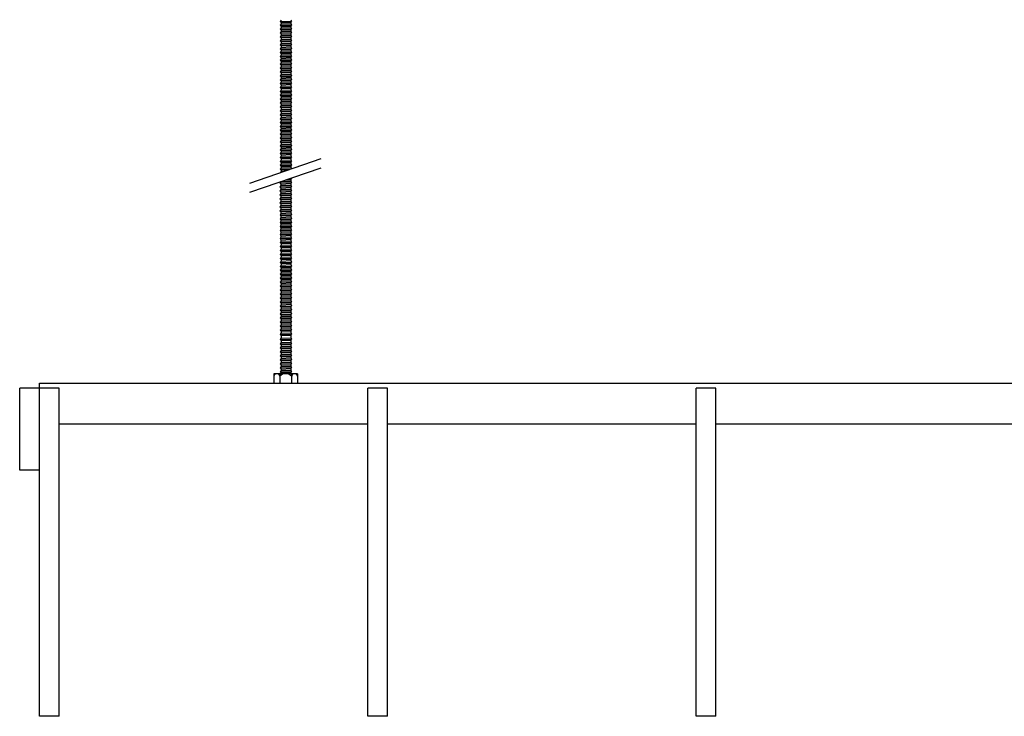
# Model space of a CAD drawing. Header units: millimetres. Extents: x 2538 to 24562, y 4449 to 23795.
# Tile 243 of 256: x 18609 to 19209, y 17615 to 18040. Entities that reach past the tile are written whole.
import ezdxf

# ---------------------------------------------------------------- set-up
doc = ezdxf.new("R2010")
doc.units = ezdxf.units.MM
doc.layers.add('_HD_tornillo', color=30, linetype='Continuous')
doc.layers.add('Make2D$Visible$Curves', color=7, linetype='Continuous', true_color=0x000000)

msp = doc.modelspace()

# ---------------------------------------------------------------- linework, layer by layer
at = {"layer": '_HD_tornillo'}
for p, q in [((18768.08, 18039.74), (18767.48, 18038.92)), ((18767.48, 18038.92), (18774.57, 18039.09)), ((18767.48, 18038.92), (18768.08, 18038.24)), ((18768.08, 18037.36), (18767.48, 18036.54)), ((18767.48, 18036.54), (18774.57, 18036.71)), ((18767.48, 18036.54), (18768.08, 18035.86)), ((18768.08, 18035.08), (18767.48, 18034.26)), ((18768.08, 18038.24), (18774.07, 18038.48)), ((18768.08, 18038.24), (18768.08, 18037.36)), ((18768.08, 18037.36), (18774.07, 18037.59)), ((18768.08, 18035.86), (18774.07, 18036.09)), ((18768.08, 18035.86), (18768.08, 18035.08)), ((18768.08, 18035.08), (18774.07, 18035.31)), ((18774.07, 18038.48), (18774.57, 18039.09)), ((18774.07, 18038.48), (18774.07, 18037.59)), ((18774.07, 18036.09), (18774.57, 18036.71)), ((18774.07, 18036.09), (18774.07, 18035.31)), ((18774.08, 18039.98), (18774.57, 18039.09)), ((18774.08, 18037.6), (18774.57, 18036.71)), ((18774.08, 18035.31), (18774.57, 18034.43)), ((18767.48, 18034.26), (18774.57, 18034.43)), ((18767.48, 18034.26), (18768.08, 18033.58)), ((18768.08, 18032.72), (18767.48, 18031.9)), ((18767.48, 18031.9), (18774.57, 18032.07)), ((18767.48, 18031.9), (18768.08, 18031.22)), ((18768.08, 18030.35), (18767.48, 18029.53)), ((18767.48, 18029.53), (18774.57, 18029.7)), ((18767.48, 18029.53), (18768.08, 18028.85)), ((18768.08, 18033.58), (18774.07, 18033.81)), ((18768.08, 18033.58), (18768.08, 18032.72)), ((18768.08, 18032.72), (18774.07, 18032.95)), ((18768.08, 18031.22), (18774.07, 18031.45)), ((18768.08, 18031.22), (18768.08, 18030.35)), ((18768.08, 18030.35), (18774.07, 18030.58)), ((18768.08, 18028.85), (18774.07, 18029.09)), ((18768.08, 18028.85), (18768.08, 18027.94)), ((18774.07, 18033.81), (18774.57, 18034.43)), ((18774.07, 18033.81), (18774.07, 18032.95)), ((18774.07, 18031.45), (18774.57, 18032.07)), ((18774.07, 18031.45), (18774.07, 18030.58)), ((18774.07, 18029.09), (18774.57, 18029.7)), ((18774.07, 18029.09), (18774.07, 18028.17)), ((18774.08, 18032.95), (18774.57, 18032.07)), ((18774.08, 18030.59), (18774.57, 18029.7)), ((18768.08, 18027.94), (18767.48, 18027.12)), ((18767.48, 18027.12), (18774.57, 18027.29)), ((18767.48, 18027.12), (18768.08, 18026.44)), ((18768.08, 18025.53), (18767.48, 18024.71)), ((18767.48, 18024.71), (18774.57, 18024.88)), ((18767.48, 18024.71), (18768.08, 18024.03)), ((18768.08, 18023.11), (18767.48, 18022.3)), ((18768.08, 18027.94), (18774.07, 18028.17)), ((18768.08, 18026.44), (18774.07, 18026.67)), ((18768.08, 18026.44), (18768.08, 18025.53)), ((18768.08, 18025.53), (18774.07, 18025.76)), ((18768.08, 18024.03), (18774.07, 18024.26)), ((18768.08, 18024.03), (18768.08, 18023.11)), ((18768.08, 18023.11), (18774.07, 18023.35)), ((18774.07, 18026.67), (18774.57, 18027.29)), ((18774.07, 18026.67), (18774.07, 18025.76)), ((18774.07, 18024.26), (18774.57, 18024.88)), ((18774.07, 18024.26), (18774.07, 18023.35)), ((18774.08, 18028.18), (18774.57, 18027.29)), ((18774.08, 18025.76), (18774.57, 18024.88)), ((18774.08, 18023.35), (18774.57, 18022.47)), ((18767.48, 18022.3), (18774.57, 18022.47)), ((18767.48, 18022.3), (18768.08, 18021.62)), ((18768.08, 18020.7), (18767.48, 18019.89)), ((18767.48, 18019.89), (18774.57, 18020.06)), ((18767.48, 18019.89), (18768.08, 18019.21)), ((18768.08, 18018.32), (18767.48, 18017.5)), ((18767.48, 18017.5), (18774.57, 18017.67)), ((18767.48, 18017.5), (18768.08, 18016.82)), ((18768.08, 18021.62), (18774.07, 18021.85)), ((18768.08, 18021.62), (18768.08, 18020.7)), ((18768.08, 18020.7), (18774.07, 18020.94)), ((18768.08, 18019.21), (18774.07, 18019.44)), ((18768.08, 18019.21), (18768.08, 18018.32)), ((18768.08, 18018.32), (18774.07, 18018.55)), ((18768.08, 18016.82), (18774.07, 18017.06)), ((18768.08, 18016.82), (18768.08, 18016.04)), ((18774.07, 18021.85), (18774.57, 18022.47)), ((18774.07, 18021.85), (18774.07, 18020.94)), ((18774.07, 18019.44), (18774.57, 18020.06)), ((18774.07, 18019.44), (18774.07, 18018.55)), ((18774.07, 18017.06), (18774.57, 18017.67)), ((18774.07, 18017.06), (18774.07, 18016.27)), ((18774.08, 18020.94), (18774.57, 18020.06)), ((18774.08, 18018.56), (18774.57, 18017.67)), ((18768.08, 18016.04), (18767.48, 18015.22)), ((18767.48, 18015.22), (18774.57, 18015.39)), ((18767.48, 18015.22), (18768.08, 18014.54)), ((18768.08, 18013.68), (18767.48, 18012.86)), ((18767.48, 18012.86), (18774.57, 18013.03)), ((18767.48, 18012.86), (18768.08, 18012.18)), ((18768.08, 18011.31), (18767.48, 18010.5)), ((18768.08, 18016.04), (18774.07, 18016.27)), ((18768.08, 18014.54), (18774.07, 18014.77)), ((18768.08, 18014.54), (18768.08, 18013.68)), ((18768.08, 18013.68), (18774.07, 18013.91)), ((18768.08, 18012.18), (18774.07, 18012.42)), ((18768.08, 18012.18), (18768.08, 18011.31)), ((18768.08, 18011.31), (18774.07, 18011.55)), ((18774.07, 18014.77), (18774.57, 18015.39)), ((18774.07, 18014.77), (18774.07, 18013.91)), ((18774.07, 18012.42), (18774.57, 18013.03)), ((18774.07, 18012.42), (18774.07, 18011.55)), ((18774.08, 18016.28), (18774.57, 18015.39)), ((18774.08, 18013.92), (18774.57, 18013.03)), ((18774.08, 18011.55), (18774.57, 18010.66)), ((18767.48, 18010.5), (18774.57, 18010.66)), ((18767.48, 18010.5), (18768.08, 18009.81)), ((18768.08, 18009.05), (18767.48, 18008.23)), ((18767.48, 18008.23), (18774.57, 18008.4)), ((18767.48, 18008.23), (18768.08, 18007.55)), ((18768.08, 18006.51), (18767.48, 18005.69)), ((18767.48, 18005.69), (18774.57, 18005.86)), ((18767.48, 18005.69), (18768.08, 18005.01)), ((18768.08, 18009.81), (18774.07, 18010.05)), ((18768.08, 18009.81), (18768.08, 18009.05)), ((18768.08, 18009.05), (18774.07, 18009.28)), ((18768.08, 18007.55), (18774.07, 18007.78)), ((18768.08, 18007.55), (18768.08, 18006.51)), ((18768.08, 18006.51), (18774.07, 18006.74)), ((18768.08, 18005.01), (18774.07, 18005.24)), ((18768.08, 18005.01), (18768.08, 18004.23)), ((18774.07, 18010.05), (18774.57, 18010.66)), ((18774.07, 18010.05), (18774.07, 18009.28)), ((18774.07, 18007.78), (18774.57, 18008.4)), ((18774.07, 18007.78), (18774.07, 18006.74)), ((18774.07, 18005.24), (18774.57, 18005.86)), ((18774.07, 18005.24), (18774.07, 18004.46)), ((18774.08, 18009.28), (18774.57, 18008.4)), ((18774.08, 18006.75), (18774.57, 18005.86)), ((18768.08, 18004.23), (18767.48, 18003.41)), ((18767.48, 18003.41), (18774.57, 18003.58)), ((18767.48, 18003.41), (18768.08, 18002.73)), ((18768.08, 18001.87), (18767.48, 18001.05)), ((18767.48, 18001.05), (18774.57, 18001.22)), ((18767.48, 18001.05), (18768.08, 18000.37)), ((18768.08, 17999.5), (18767.48, 17998.68)), ((18767.48, 17998.68), (18774.57, 17998.85)), ((18768.08, 18004.23), (18774.07, 18004.46)), ((18768.08, 18002.73), (18774.07, 18002.96)), ((18768.08, 18002.73), (18768.08, 18001.87)), ((18768.08, 18001.87), (18774.07, 18002.1)), ((18768.08, 18000.37), (18774.07, 18000.6)), ((18768.08, 18000.37), (18768.08, 17999.5)), ((18768.08, 17999.5), (18774.07, 17999.73)), ((18774.07, 18002.96), (18774.57, 18003.58)), ((18774.07, 18002.96), (18774.07, 18002.1)), ((18774.07, 18000.6), (18774.57, 18001.22)), ((18774.07, 18000.6), (18774.07, 17999.73)), ((18774.07, 17998.24), (18774.57, 17998.85)), ((18774.08, 18004.46), (18774.57, 18003.58)), ((18774.08, 18002.1), (18774.57, 18001.22)), ((18774.08, 17999.74), (18774.57, 17998.85)), ((18767.48, 17998.68), (18768.08, 17998)), ((18768.08, 17997.09), (18767.48, 17996.27)), ((18767.48, 17996.27), (18774.57, 17996.44)), ((18767.48, 17996.27), (18768.08, 17995.59)), ((18768.08, 17994.71), (18767.48, 17993.89)), ((18767.48, 17993.89), (18774.57, 17994.06)), ((18767.48, 17993.89), (18768.08, 17993.21)), ((18768.08, 17998), (18774.07, 17998.24)), ((18768.08, 17998), (18768.08, 17997.09)), ((18768.08, 17997.09), (18774.07, 17997.32)), ((18768.08, 17995.59), (18774.07, 17995.82)), ((18768.08, 17995.59), (18768.08, 17994.71)), ((18768.08, 17994.71), (18774.07, 17994.94)), ((18768.08, 17993.21), (18774.07, 17993.44)), ((18768.08, 17993.21), (18768.08, 17992.42)), ((18774.07, 17998.24), (18774.07, 17997.32)), ((18774.07, 17995.82), (18774.57, 17996.44)), ((18774.07, 17995.82), (18774.07, 17994.94)), ((18774.07, 17993.44), (18774.57, 17994.06)), ((18774.07, 17993.44), (18774.07, 17992.66)), ((18774.08, 17997.32), (18774.57, 17996.44)), ((18774.08, 17994.94), (18774.57, 17994.06)), ((18768.08, 17992.42), (18767.48, 17991.61)), ((18767.48, 17991.61), (18774.57, 17991.78)), ((18767.48, 17991.61), (18768.08, 17990.93)), ((18768.08, 17990.06), (18767.48, 17989.25)), ((18767.48, 17989.25), (18774.57, 17989.42)), ((18767.48, 17989.25), (18768.08, 17988.57)), ((18768.08, 17987.7), (18767.48, 17986.88)), ((18767.48, 17986.88), (18774.57, 17987.05)), ((18767.48, 17986.88), (18768.08, 17986.2)), ((18768.08, 17992.42), (18774.07, 17992.66)), ((18768.08, 17990.93), (18774.07, 17991.16)), ((18768.08, 17990.93), (18768.08, 17990.06)), ((18768.08, 17990.06), (18774.07, 17990.3)), ((18768.08, 17988.57), (18774.07, 17988.8)), ((18768.08, 17988.57), (18768.08, 17987.7)), ((18768.08, 17987.7), (18774.07, 17987.93)), ((18774.07, 17991.16), (18774.57, 17991.78)), ((18774.07, 17991.16), (18774.07, 17990.3)), ((18774.07, 17988.8), (18774.57, 17989.42)), ((18774.07, 17988.8), (18774.07, 17987.93)), ((18774.07, 17986.43), (18774.57, 17987.05)), ((18774.08, 17992.66), (18774.57, 17991.78)), ((18774.08, 17990.3), (18774.57, 17989.42)), ((18774.08, 17987.93), (18774.57, 17987.05)), ((18768.08, 17985.29), (18767.48, 17984.47)), ((18767.48, 17984.47), (18774.57, 17984.64)), ((18767.48, 17984.47), (18768.08, 17983.79)), ((18768.08, 17982.87), (18767.48, 17982.06)), ((18767.48, 17982.06), (18774.57, 17982.23)), ((18767.48, 17982.06), (18768.08, 17981.38)), ((18768.08, 17986.2), (18774.07, 17986.43)), ((18768.08, 17986.2), (18768.08, 17985.29)), ((18768.08, 17985.29), (18774.07, 17985.52)), ((18768.08, 17983.79), (18774.07, 17984.02)), ((18768.08, 17983.79), (18768.08, 17982.87)), ((18768.08, 17982.87), (18774.07, 17983.11)), ((18768.08, 17981.38), (18774.07, 17981.61)), ((18768.08, 17981.38), (18768.08, 17980.46)), ((18774.07, 17986.43), (18774.07, 17985.52)), ((18774.07, 17984.02), (18774.57, 17984.64)), ((18774.07, 17984.02), (18774.07, 17983.11)), ((18774.07, 17981.61), (18774.57, 17982.23)), ((18774.07, 17981.61), (18774.07, 17980.69)), ((18774.08, 17985.52), (18774.57, 17984.64)), ((18774.08, 17983.11), (18774.57, 17982.23)), ((18768.08, 17980.46), (18767.48, 17979.65)), ((18767.48, 17979.65), (18774.57, 17979.81)), ((18767.48, 17979.65), (18768.08, 17978.96)), ((18768.08, 17978.05), (18767.48, 17977.23)), ((18767.48, 17977.23), (18774.57, 17977.4)), ((18767.48, 17977.23), (18768.08, 17976.55)), ((18768.08, 17975.67), (18767.48, 17974.85)), ((18767.48, 17974.85), (18774.57, 17975.02)), ((18767.48, 17974.85), (18768.08, 17974.17)), ((18768.08, 17980.46), (18774.07, 17980.69)), ((18768.08, 17978.96), (18774.07, 17979.2)), ((18768.08, 17978.96), (18768.08, 17978.05)), ((18768.08, 17978.05), (18774.07, 17978.28)), ((18768.08, 17976.55), (18774.07, 17976.79)), ((18768.08, 17976.55), (18768.08, 17975.67)), ((18768.08, 17975.67), (18774.07, 17975.9)), ((18774.07, 17979.2), (18774.57, 17979.81)), ((18774.07, 17979.2), (18774.07, 17978.28)), ((18774.07, 17976.79), (18774.57, 17977.4)), ((18774.07, 17976.79), (18774.07, 17975.9)), ((18774.07, 17974.4), (18774.57, 17975.02)), ((18774.08, 17980.7), (18774.57, 17979.81)), ((18774.08, 17978.29), (18774.57, 17977.4)), ((18774.08, 17975.9), (18774.57, 17975.02)), ((18768.08, 17973.39), (18767.48, 17972.57)), ((18767.48, 17972.57), (18774.57, 17972.74)), ((18767.48, 17972.57), (18768.08, 17971.89)), ((18768.08, 17971.03), (18767.48, 17970.21)), ((18767.48, 17970.21), (18774.57, 17970.38)), ((18767.48, 17970.21), (18768.08, 17969.53)), ((18768.08, 17974.17), (18774.07, 17974.4)), ((18768.08, 17974.17), (18768.08, 17973.39)), ((18768.08, 17973.39), (18774.07, 17973.62)), ((18768.08, 17971.89), (18774.07, 17972.12)), ((18768.08, 17971.89), (18768.08, 17971.03)), ((18768.08, 17971.03), (18774.07, 17971.26)), ((18768.08, 17969.53), (18774.07, 17969.76)), ((18768.08, 17969.53), (18768.08, 17968.66)), ((18768.08, 17968.66), (18774.07, 17968.89)), ((18774.07, 17974.4), (18774.07, 17973.62)), ((18774.07, 17972.12), (18774.57, 17972.74)), ((18774.07, 17972.12), (18774.07, 17971.26)), ((18774.07, 17969.76), (18774.57, 17970.38)), ((18774.07, 17969.76), (18774.07, 17968.89)), ((18774.08, 17973.62), (18774.57, 17972.74)), ((18774.08, 17971.26), (18774.57, 17970.38)), ((18774.08, 17968.9), (18774.57, 17968.01)), ((18768.08, 17968.66), (18767.48, 17967.84)), ((18767.48, 17967.84), (18774.57, 17968.01)), ((18767.48, 17967.84), (18768.08, 17967.16)), ((18768.08, 17966.39), (18767.48, 17965.58)), ((18767.48, 17965.58), (18774.57, 17965.74)), ((18767.48, 17965.58), (18768.08, 17964.89)), ((18768.08, 17963.85), (18767.48, 17963.04)), ((18767.48, 17963.04), (18774.57, 17963.21)), ((18767.48, 17963.04), (18768.08, 17962.36)), ((18768.08, 17967.16), (18774.07, 17967.39)), ((18768.08, 17967.16), (18768.08, 17966.39)), ((18768.08, 17966.39), (18774.07, 17966.63)), ((18768.08, 17964.89), (18774.07, 17965.13)), ((18768.08, 17964.89), (18768.08, 17963.85)), ((18768.08, 17963.85), (18774.07, 17964.09)), ((18774.07, 17967.39), (18774.57, 17968.01)), ((18774.07, 17967.39), (18774.07, 17966.63)), ((18774.07, 17965.13), (18774.57, 17965.74)), ((18774.07, 17965.13), (18774.07, 17964.09)), ((18774.07, 17962.59), (18774.57, 17963.21)), ((18774.08, 17966.63), (18774.57, 17965.74)), ((18774.08, 17964.09), (18774.57, 17963.21)), ((18768.08, 17961.57), (18767.48, 17960.76)), ((18767.48, 17960.76), (18774.57, 17960.92)), ((18767.48, 17960.76), (18768.08, 17960.08)), ((18768.08, 17959.21), (18767.48, 17958.4)), ((18767.48, 17958.4), (18774.57, 17958.57)), ((18767.48, 17958.4), (18768.08, 17957.72)), ((18768.08, 17956.85), (18767.48, 17956.03)), ((18768.08, 17962.36), (18774.07, 17962.59)), ((18768.08, 17962.36), (18768.08, 17961.57)), ((18768.08, 17961.57), (18774.07, 17961.81)), ((18768.08, 17960.08), (18774.07, 17960.31)), ((18768.08, 17960.08), (18768.08, 17959.21)), ((18768.08, 17959.21), (18774.07, 17959.45)), ((18768.08, 17957.72), (18774.07, 17957.95)), ((18768.08, 17957.72), (18768.08, 17956.85)), ((18768.08, 17956.85), (18774.07, 17957.08)), ((18774.07, 17962.59), (18774.07, 17961.81)), ((18774.07, 17960.31), (18774.57, 17960.92)), ((18774.07, 17960.31), (18774.07, 17959.45)), ((18774.07, 17957.95), (18774.57, 17958.57)), ((18774.07, 17957.95), (18774.07, 17957.08)), ((18774.08, 17961.81), (18774.57, 17960.92)), ((18774.08, 17959.45), (18774.57, 17958.57)), ((18774.08, 17957.08), (18774.57, 17956.2)), ((18749.02, 17940.46), (18792.54, 17955.47)), ((18767.48, 17956.03), (18774.57, 17956.2)), ((18767.48, 17956.03), (18768.08, 17955.35)), ((18768.08, 17954.43), (18767.48, 17953.62)), ((18767.48, 17953.62), (18774.57, 17953.79)), ((18767.48, 17953.62), (18768.08, 17952.94)), ((18768.08, 17952.05), (18767.48, 17951.24)), ((18767.48, 17951.24), (18774.57, 17951.4)), ((18767.48, 17951.24), (18768.08, 17950.55)), ((18768.08, 17955.35), (18774.07, 17955.58)), ((18768.08, 17955.35), (18768.08, 17954.43)), ((18768.08, 17954.43), (18774.07, 17954.67)), ((18768.08, 17952.94), (18774.07, 17953.17)), ((18768.08, 17952.94), (18768.08, 17952.05)), ((18768.08, 17952.05), (18774.07, 17952.29)), ((18774.07, 17955.58), (18774.57, 17956.2)), ((18774.07, 17955.58), (18774.07, 17954.67)), ((18774.07, 17953.17), (18774.57, 17953.79)), ((18774.07, 17953.17), (18774.07, 17952.29)), ((18774.07, 17950.79), (18774.57, 17951.4)), ((18774.08, 17954.67), (18774.57, 17953.79)), ((18774.08, 17952.29), (18774.57, 17951.4)), ((18749.02, 17934.79), (18792.54, 17949.8)), ((18768.08, 17949.77), (18767.48, 17948.95)), ((18767.48, 17948.95), (18774.1, 17949.11)), ((18767.48, 17948.95), (18768.08, 17948.27)), ((18768.08, 17947.41), (18767.71, 17946.91)), ((18768.08, 17950.55), (18774.07, 17950.79)), ((18768.08, 17950.55), (18768.08, 17949.77)), ((18768.08, 17949.77), (18774.07, 17950)), ((18768.08, 17948.27), (18772.13, 17948.43)), ((18768.08, 17948.27), (18768.08, 17947.41)), ((18768.08, 17947.41), (18769.31, 17947.46)), ((18774.07, 17950.79), (18774.07, 17950)), ((18774.08, 17950.01), (18774.5, 17949.25)), ((18768.05, 17941.33), (18767.44, 17940.51)), ((18767.44, 17940.51), (18774.54, 17940.68)), ((18767.44, 17940.51), (18768.05, 17939.83)), ((18768.06, 17938.9), (18767.45, 17938.08)), ((18768.05, 17941.33), (18774.04, 17941.56)), ((18768.05, 17939.83), (18774.04, 17940.07)), ((18768.05, 17939.83), (18768.05, 17938.9)), ((18768.06, 17938.9), (18774.05, 17939.13)), ((18771.16, 17942.43), (18774.02, 17942.49)), ((18773.04, 17943.07), (18774.53, 17943.11)), ((18774.02, 17942.49), (18774.53, 17943.11)), ((18774.02, 17942.49), (18774.02, 17941.56)), ((18774.04, 17940.07), (18774.54, 17940.68)), ((18774.04, 17940.07), (18774.04, 17939.13)), ((18774.05, 17941.57), (18774.54, 17940.68)), ((18774.05, 17939.14), (18774.55, 17938.25)), ((18774.3, 17943.51), (18774.53, 17943.11)), ((18767.45, 17938.08), (18774.55, 17938.25)), ((18767.45, 17938.08), (18768.06, 17937.4)), ((18768.06, 17936.47), (18767.45, 17935.65)), ((18767.45, 17935.65), (18774.55, 17935.82)), ((18767.45, 17935.65), (18768.06, 17934.97)), ((18768.06, 17934.06), (18767.45, 17933.24)), ((18767.45, 17933.24), (18774.55, 17933.41)), ((18767.45, 17933.24), (18768.06, 17932.56)), ((18768.06, 17937.4), (18774.05, 17937.64)), ((18768.06, 17937.4), (18768.06, 17936.47)), ((18768.06, 17936.47), (18774.05, 17936.7)), ((18768.06, 17934.97), (18774.05, 17935.2)), ((18768.06, 17934.97), (18768.06, 17934.06)), ((18768.06, 17934.06), (18774.05, 17934.29)), ((18774.05, 17937.64), (18774.55, 17938.25)), ((18774.05, 17937.64), (18774.05, 17936.7)), ((18774.05, 17936.7), (18774.55, 17935.82)), ((18774.05, 17935.2), (18774.55, 17935.82)), ((18774.05, 17935.2), (18774.05, 17934.29)), ((18774.05, 17934.29), (18774.55, 17933.41)), ((18774.05, 17932.79), (18774.55, 17933.41)), ((18768.06, 17931.64), (18767.45, 17930.83)), ((18767.45, 17930.83), (18774.55, 17931)), ((18767.45, 17930.83), (18768.06, 17930.15)), ((18768.06, 17929.21), (18767.45, 17928.39)), ((18767.45, 17928.39), (18774.55, 17928.56)), ((18767.45, 17928.39), (18768.06, 17927.71)), ((18768.06, 17932.56), (18774.05, 17932.79)), ((18768.06, 17932.56), (18768.06, 17931.64)), ((18768.06, 17931.64), (18774.05, 17931.88)), ((18768.06, 17930.15), (18774.05, 17930.38)), ((18768.06, 17930.15), (18768.06, 17929.21)), ((18768.06, 17929.21), (18774.05, 17929.44)), ((18768.06, 17927.71), (18774.05, 17927.95)), ((18768.06, 17927.71), (18768.06, 17926.8)), ((18768.06, 17926.8), (18774.05, 17927.03)), ((18774.05, 17932.79), (18774.05, 17931.88)), ((18774.05, 17931.88), (18774.55, 17931)), ((18774.05, 17930.38), (18774.55, 17931)), ((18774.05, 17930.38), (18774.05, 17929.44)), ((18774.05, 17929.45), (18774.55, 17928.56)), ((18774.05, 17927.95), (18774.55, 17928.56)), ((18774.05, 17927.95), (18774.05, 17927.03)), ((18774.05, 17927.03), (18774.55, 17926.15)), ((18768.06, 17926.8), (18767.45, 17925.98)), ((18767.45, 17925.98), (18774.55, 17926.15)), ((18767.45, 17925.98), (18768.06, 17925.3)), ((18768.06, 17924.36), (18767.45, 17923.55)), ((18767.45, 17923.55), (18774.55, 17923.72)), ((18767.45, 17923.55), (18768.06, 17922.87)), ((18768.07, 17921.96), (18767.47, 17921.14)), ((18767.47, 17921.14), (18774.57, 17921.31)), ((18767.47, 17921.14), (18768.07, 17920.46)), ((18768.06, 17925.3), (18774.05, 17925.53)), ((18768.06, 17925.3), (18768.06, 17924.36)), ((18768.06, 17924.36), (18774.05, 17924.6)), ((18768.06, 17922.87), (18774.05, 17923.1)), ((18768.06, 17922.87), (18768.06, 17921.95)), ((18768.07, 17921.96), (18774.06, 17922.19)), ((18774.05, 17925.53), (18774.55, 17926.15)), ((18774.05, 17925.53), (18774.05, 17924.6)), ((18774.05, 17924.6), (18774.55, 17923.72)), ((18774.05, 17923.1), (18774.55, 17923.72)), ((18774.05, 17923.1), (18774.05, 17922.19)), ((18774.06, 17920.7), (18774.57, 17921.31)), ((18774.07, 17922.2), (18774.57, 17921.31)), ((18768.07, 17919.53), (18767.47, 17918.71)), ((18767.47, 17918.71), (18774.57, 17918.88)), ((18767.47, 17918.71), (18768.07, 17918.03)), ((18768.07, 17917.11), (18767.47, 17916.3)), ((18767.47, 17916.3), (18774.57, 17916.47)), ((18767.47, 17916.3), (18768.07, 17915.62)), ((18768.07, 17920.46), (18774.06, 17920.7)), ((18768.07, 17920.46), (18768.07, 17919.53)), ((18768.07, 17919.53), (18774.06, 17919.76)), ((18768.07, 17918.03), (18774.06, 17918.26)), ((18768.07, 17918.03), (18768.07, 17917.11)), ((18768.07, 17917.11), (18774.06, 17917.35)), ((18768.07, 17915.62), (18774.06, 17915.85)), ((18768.07, 17915.62), (18768.07, 17914.7)), ((18768.07, 17914.7), (18774.06, 17914.94)), ((18774.06, 17920.7), (18774.06, 17919.76)), ((18774.06, 17918.26), (18774.57, 17918.88)), ((18774.06, 17918.26), (18774.06, 17917.35)), ((18774.06, 17915.85), (18774.57, 17916.47)), ((18774.06, 17915.85), (18774.06, 17914.94)), ((18774.07, 17919.76), (18774.57, 17918.88)), ((18774.07, 17917.35), (18774.57, 17916.47)), ((18774.07, 17914.94), (18774.57, 17914.05)), ((18768.07, 17914.7), (18767.47, 17913.89)), ((18767.47, 17913.89), (18774.57, 17914.05)), ((18767.47, 17913.89), (18768.07, 17913.2)), ((18768.07, 17912.27), (18767.47, 17911.45)), ((18767.47, 17911.45), (18774.57, 17911.62)), ((18767.47, 17911.45), (18768.07, 17910.77)), ((18768.07, 17909.86), (18767.47, 17909.04)), ((18767.47, 17909.04), (18774.57, 17909.21)), ((18767.47, 17909.04), (18768.07, 17908.36)), ((18768.07, 17913.2), (18774.06, 17913.44)), ((18768.07, 17913.2), (18768.07, 17912.27)), ((18768.07, 17912.27), (18774.06, 17912.5)), ((18768.07, 17910.77), (18774.06, 17911)), ((18768.07, 17910.77), (18768.07, 17909.86)), ((18768.07, 17909.86), (18774.06, 17910.09)), ((18774.06, 17913.44), (18774.57, 17914.05)), ((18774.06, 17913.44), (18774.06, 17912.5)), ((18774.06, 17911), (18774.57, 17911.62)), ((18774.06, 17911), (18774.06, 17910.09)), ((18774.06, 17908.59), (18774.57, 17909.21)), ((18774.07, 17912.5), (18774.57, 17911.62)), ((18774.07, 17910.09), (18774.57, 17909.21)), ((18768.07, 17907.42), (18767.47, 17906.61)), ((18767.47, 17906.61), (18774.57, 17906.77)), ((18767.47, 17906.61), (18768.07, 17905.92)), ((18768.08, 17905.01), (18767.48, 17904.2)), ((18767.48, 17904.2), (18774.57, 17904.37)), ((18767.48, 17904.2), (18768.08, 17903.52)), ((18768.07, 17908.36), (18774.06, 17908.59)), ((18768.07, 17908.36), (18768.07, 17907.42)), ((18768.07, 17907.42), (18774.06, 17907.66)), ((18768.07, 17905.92), (18774.06, 17906.16)), ((18768.07, 17905.92), (18768.07, 17905.01)), ((18768.08, 17905.01), (18774.07, 17905.25)), ((18768.08, 17903.52), (18774.07, 17903.75)), ((18768.08, 17903.52), (18768.08, 17902.58)), ((18774.06, 17908.59), (18774.06, 17907.66)), ((18774.06, 17906.16), (18774.57, 17906.77)), ((18774.06, 17906.16), (18774.06, 17905.24)), ((18774.07, 17907.66), (18774.57, 17906.77)), ((18774.07, 17903.75), (18774.57, 17904.37)), ((18774.07, 17903.75), (18774.07, 17902.81)), ((18774.08, 17905.25), (18774.57, 17904.37)), ((18768.08, 17902.58), (18767.48, 17901.76)), ((18767.48, 17901.76), (18774.57, 17901.93)), ((18767.48, 17901.76), (18768.08, 17901.08)), ((18768.08, 17900.17), (18767.48, 17899.35)), ((18767.48, 17899.35), (18774.57, 17899.52)), ((18767.48, 17899.35), (18768.08, 17898.67)), ((18768.08, 17897.76), (18767.48, 17896.94)), ((18767.48, 17896.94), (18774.57, 17897.11)), ((18767.48, 17896.94), (18768.08, 17896.26)), ((18768.08, 17902.58), (18774.07, 17902.81)), ((18768.08, 17901.08), (18774.07, 17901.32)), ((18768.08, 17901.08), (18768.08, 17900.17)), ((18768.08, 17900.17), (18774.07, 17900.4)), ((18768.08, 17898.67), (18774.07, 17898.9)), ((18768.08, 17898.67), (18768.08, 17897.76)), ((18768.08, 17897.76), (18774.07, 17897.99)), ((18774.07, 17901.32), (18774.57, 17901.93)), ((18774.07, 17901.32), (18774.07, 17900.4)), ((18774.07, 17898.9), (18774.57, 17899.52)), ((18774.07, 17898.9), (18774.07, 17897.99)), ((18774.07, 17896.49), (18774.57, 17897.11)), ((18774.08, 17902.82), (18774.57, 17901.93)), ((18774.08, 17900.41), (18774.57, 17899.52)), ((18774.08, 17897.99), (18774.57, 17897.11)), ((18768.08, 17895.32), (18767.48, 17894.51)), ((18767.48, 17894.51), (18774.57, 17894.68)), ((18767.48, 17894.51), (18768.08, 17893.83)), ((18768.08, 17892.91), (18767.48, 17892.09)), ((18767.48, 17892.09), (18774.57, 17892.26)), ((18767.48, 17892.09), (18768.08, 17891.41)), ((18768.08, 17896.26), (18774.07, 17896.49)), ((18768.08, 17896.26), (18768.08, 17895.32)), ((18768.08, 17895.32), (18774.07, 17895.56)), ((18768.08, 17893.83), (18774.07, 17894.06)), ((18768.08, 17893.83), (18768.08, 17892.91)), ((18768.08, 17892.91), (18774.07, 17893.14)), ((18768.08, 17891.41), (18774.07, 17891.65)), ((18768.08, 17891.41), (18768.08, 17890.48)), ((18774.07, 17896.49), (18774.07, 17895.56)), ((18774.07, 17894.06), (18774.57, 17894.68)), ((18774.07, 17894.06), (18774.07, 17893.14)), ((18774.07, 17891.65), (18774.57, 17892.26)), ((18774.07, 17891.65), (18774.07, 17890.71)), ((18774.08, 17895.56), (18774.57, 17894.68)), ((18774.08, 17893.15), (18774.57, 17892.26)), ((18768.08, 17890.48), (18767.48, 17889.66)), ((18767.48, 17889.66), (18774.57, 17889.83)), ((18767.48, 17889.66), (18768.08, 17888.98)), ((18768.08, 17888.07), (18767.48, 17887.25)), ((18767.48, 17887.25), (18774.57, 17887.42)), ((18767.48, 17887.25), (18768.08, 17886.57)), ((18768.08, 17885.65), (18767.48, 17884.84)), ((18767.48, 17884.84), (18774.57, 17885.01)), ((18768.08, 17890.48), (18774.07, 17890.71)), ((18768.08, 17888.98), (18774.07, 17889.21)), ((18768.08, 17888.98), (18768.08, 17888.07)), ((18768.08, 17888.07), (18774.07, 17888.3)), ((18768.08, 17886.57), (18774.07, 17886.8)), ((18768.08, 17886.57), (18768.08, 17885.65)), ((18768.08, 17885.65), (18774.07, 17885.89)), ((18774.07, 17889.21), (18774.57, 17889.83)), ((18774.07, 17889.21), (18774.07, 17888.3)), ((18774.07, 17886.8), (18774.57, 17887.42)), ((18774.07, 17886.8), (18774.07, 17885.89)), ((18774.07, 17884.39), (18774.57, 17885.01)), ((18774.08, 17890.71), (18774.57, 17889.83)), ((18774.08, 17888.3), (18774.57, 17887.42)), ((18774.08, 17885.89), (18774.57, 17885.01)), ((18767.48, 17884.84), (18768.08, 17884.16)), ((18768.08, 17883.22), (18767.48, 17882.4)), ((18767.48, 17882.4), (18774.57, 17882.57)), ((18767.48, 17882.4), (18768.08, 17881.72)), ((18768.08, 17880.81), (18767.48, 17879.99)), ((18767.48, 17879.99), (18774.57, 17880.16)), ((18767.48, 17879.99), (18768.08, 17879.31)), ((18768.08, 17884.16), (18774.07, 17884.39)), ((18768.08, 17884.16), (18768.08, 17883.22)), ((18768.08, 17883.22), (18774.07, 17883.45)), ((18768.08, 17881.72), (18774.07, 17881.96)), ((18768.08, 17881.72), (18768.08, 17880.81)), ((18768.08, 17880.81), (18774.07, 17881.04)), ((18768.08, 17879.31), (18774.07, 17879.54)), ((18768.08, 17879.31), (18768.08, 17878.4)), ((18774.07, 17884.39), (18774.07, 17883.45)), ((18774.07, 17881.96), (18774.57, 17882.57)), ((18774.07, 17881.96), (18774.07, 17881.04)), ((18774.07, 17879.54), (18774.57, 17880.16)), ((18774.07, 17879.54), (18774.07, 17878.63)), ((18774.08, 17883.46), (18774.57, 17882.57)), ((18774.08, 17881.04), (18774.57, 17880.16)), ((18768.08, 17878.4), (18767.48, 17877.58)), ((18767.48, 17877.58), (18774.57, 17877.75)), ((18767.48, 17877.58), (18768.08, 17876.9)), ((18768.08, 17875.96), (18767.48, 17875.15)), ((18767.48, 17875.15), (18774.57, 17875.31)), ((18767.48, 17875.15), (18768.08, 17874.46)), ((18768.08, 17873.55), (18767.48, 17872.73)), ((18767.48, 17872.73), (18774.57, 17872.9)), ((18768.08, 17878.4), (18774.07, 17878.63)), ((18768.08, 17876.9), (18774.07, 17877.13)), ((18768.08, 17876.9), (18768.08, 17875.96)), ((18768.08, 17875.96), (18774.07, 17876.2)), ((18768.08, 17874.46), (18774.07, 17874.7)), ((18768.08, 17874.46), (18768.08, 17873.55)), ((18768.08, 17873.55), (18774.07, 17873.78)), ((18774.07, 17877.13), (18774.57, 17877.75)), ((18774.07, 17877.13), (18774.07, 17876.2)), ((18774.07, 17874.7), (18774.57, 17875.31)), ((18774.07, 17874.7), (18774.07, 17873.78)), ((18774.07, 17872.29), (18774.57, 17872.9)), ((18774.08, 17878.63), (18774.57, 17877.75)), ((18774.08, 17876.2), (18774.57, 17875.31)), ((18774.08, 17873.79), (18774.57, 17872.9)), ((18767.48, 17872.73), (18768.08, 17872.05)), ((18768.08, 17871.12), (18767.48, 17870.3)), ((18767.48, 17870.3), (18774.57, 17870.47)), ((18767.48, 17870.3), (18768.08, 17869.62)), ((18768.08, 17868.7), (18767.48, 17867.89)), ((18767.48, 17867.89), (18774.57, 17868.06)), ((18767.48, 17867.89), (18768.08, 17867.21)), ((18768.08, 17872.05), (18774.07, 17872.29)), ((18768.08, 17872.05), (18768.08, 17871.12)), ((18768.08, 17871.12), (18774.07, 17871.35)), ((18768.08, 17869.62), (18774.07, 17869.85)), ((18768.08, 17869.62), (18768.08, 17868.7)), ((18768.08, 17868.7), (18774.07, 17868.94)), ((18768.08, 17867.21), (18774.07, 17867.44)), ((18768.08, 17867.21), (18768.08, 17866.29)), ((18774.07, 17872.29), (18774.07, 17871.35)), ((18774.07, 17869.85), (18774.57, 17870.47)), ((18774.07, 17869.85), (18774.07, 17868.94)), ((18774.07, 17867.44), (18774.57, 17868.06)), ((18774.07, 17867.44), (18774.07, 17866.53)), ((18774.08, 17871.35), (18774.57, 17870.47)), ((18774.08, 17868.94), (18774.57, 17868.06)), ((18768.08, 17866.29), (18767.48, 17865.48)), ((18767.48, 17865.48), (18774.57, 17865.64)), ((18767.48, 17865.48), (18768.08, 17864.8)), ((18768.08, 17863.86), (18767.48, 17863.04)), ((18767.48, 17863.04), (18774.57, 17863.21)), ((18767.48, 17863.04), (18768.08, 17862.36)), ((18768.08, 17861.45), (18767.48, 17860.63)), ((18768.08, 17866.29), (18774.07, 17866.53)), ((18768.08, 17864.8), (18774.07, 17865.03)), ((18768.08, 17864.8), (18768.08, 17863.86)), ((18768.08, 17863.86), (18774.07, 17864.09)), ((18768.08, 17862.36), (18774.07, 17862.59)), ((18768.08, 17862.36), (18768.08, 17861.45)), ((18768.08, 17861.45), (18774.07, 17861.68)), ((18774.07, 17865.03), (18774.57, 17865.64)), ((18774.07, 17865.03), (18774.07, 17864.09)), ((18774.07, 17862.59), (18774.57, 17863.21)), ((18774.07, 17862.59), (18774.07, 17861.68)), ((18774.08, 17866.53), (18774.57, 17865.64)), ((18774.08, 17864.1), (18774.57, 17863.21)), ((18774.08, 17861.68), (18774.57, 17860.8)), ((18767.48, 17860.63), (18774.57, 17860.8)), ((18767.48, 17860.63), (18768.08, 17859.95)), ((18768.08, 17859.04), (18767.48, 17858.22)), ((18767.48, 17858.22), (18774.57, 17858.39)), ((18767.48, 17858.22), (18768.08, 17857.54)), ((18768.08, 17856.47), (18767.48, 17855.65)), ((18767.48, 17855.65), (18774.57, 17855.82)), ((18767.48, 17855.65), (18768.08, 17854.97)), ((18768.08, 17859.95), (18774.07, 17860.18)), ((18768.08, 17859.95), (18768.08, 17859.04)), ((18768.08, 17859.04), (18774.07, 17859.27)), ((18768.08, 17857.54), (18774.07, 17857.77)), ((18768.08, 17857.54), (18768.08, 17856.47)), ((18768.08, 17856.47), (18774.07, 17856.7)), ((18768.08, 17854.97), (18774.07, 17855.2)), ((18768.08, 17854.97), (18768.08, 17854.04)), ((18774.07, 17860.18), (18774.57, 17860.8)), ((18774.07, 17860.18), (18774.07, 17859.27)), ((18774.07, 17857.77), (18774.57, 17858.39)), ((18774.07, 17857.77), (18774.07, 17856.7)), ((18774.07, 17855.2), (18774.57, 17855.82)), ((18774.07, 17855.2), (18774.07, 17854.27)), ((18774.08, 17859.27), (18774.57, 17858.39)), ((18774.08, 17856.71), (18774.57, 17855.82)), ((18768.08, 17854.04), (18767.48, 17853.22)), ((18767.48, 17853.22), (18774.57, 17853.39)), ((18767.48, 17853.22), (18768.08, 17852.54)), ((18768.08, 17851.62), (18767.48, 17850.81)), ((18767.48, 17850.81), (18774.57, 17850.98)), ((18767.48, 17850.81), (18768.08, 17850.13)), ((18768.08, 17849.21), (18767.48, 17848.13)), ((18768.08, 17854.04), (18774.07, 17854.27)), ((18768.08, 17852.54), (18774.07, 17852.77)), ((18768.08, 17852.54), (18768.08, 17851.62)), ((18768.08, 17851.62), (18774.07, 17851.86)), ((18768.08, 17850.13), (18774.07, 17850.36)), ((18768.08, 17850.13), (18768.08, 17849.21)), ((18768.08, 17848.95), (18774.07, 17849.18)), ((18774.07, 17852.77), (18774.57, 17853.39)), ((18774.07, 17852.77), (18774.07, 17851.86)), ((18774.07, 17850.36), (18774.57, 17850.98)), ((18774.07, 17850.36), (18774.07, 17849.44)), ((18774.08, 17854.27), (18774.57, 17853.39)), ((18774.08, 17851.86), (18774.57, 17850.98)), ((18774.08, 17849.45), (18774.57, 17848.3)), ((18767.48, 17848.13), (18774.57, 17848.3)), ((18767.48, 17848.13), (18768.08, 17847.45)), ((18768.08, 17846.14), (18767.48, 17845.12)), ((18767.48, 17845.12), (18774.57, 17845.29)), ((18767.48, 17845.12), (18768.08, 17844.44)), ((18768.08, 17843.26), (18767.48, 17842.45)), ((18768.08, 17847.45), (18774.07, 17847.68)), ((18768.08, 17847.45), (18768.08, 17846.14)), ((18768.08, 17845.94), (18774.07, 17846.17)), ((18768.08, 17844.44), (18774.07, 17844.67)), ((18768.08, 17844.44), (18768.08, 17843.26)), ((18768.08, 17843.26), (18774.07, 17843.5)), ((18774.07, 17847.68), (18774.57, 17848.3)), ((18774.07, 17847.68), (18774.07, 17846.37)), ((18774.07, 17844.67), (18774.57, 17845.29)), ((18774.07, 17844.67), (18774.07, 17843.5)), ((18774.08, 17846.37), (18774.57, 17845.29)), ((18774.08, 17843.5), (18774.57, 17842.62)), ((18767.48, 17842.45), (18774.57, 17842.62)), ((18767.48, 17842.45), (18768.08, 17841.77)), ((18768.08, 17840.85), (18767.48, 17840.04)), ((18767.48, 17840.04), (18774.57, 17840.2)), ((18767.48, 17840.04), (18768.08, 17839.35)), ((18768.08, 17838.42), (18767.48, 17837.6)), ((18767.48, 17837.6), (18774.57, 17837.77)), ((18767.48, 17837.6), (18768.08, 17836.92)), ((18768.08, 17841.77), (18774.07, 17842)), ((18768.08, 17841.77), (18768.08, 17840.85)), ((18768.08, 17840.85), (18774.07, 17841.08)), ((18768.08, 17839.35), (18774.07, 17839.59)), ((18768.08, 17839.35), (18768.08, 17838.42)), ((18768.08, 17838.42), (18774.07, 17838.65)), ((18768.08, 17836.92), (18774.07, 17837.15)), ((18768.08, 17836.92), (18768.08, 17836.01)), ((18774.07, 17842), (18774.57, 17842.62)), ((18774.07, 17842), (18774.07, 17841.08)), ((18774.07, 17839.59), (18774.57, 17840.2)), ((18774.07, 17839.59), (18774.07, 17838.65)), ((18774.07, 17837.15), (18774.57, 17837.77)), ((18774.07, 17837.15), (18774.07, 17836.24)), ((18774.08, 17841.09), (18774.57, 17840.2)), ((18774.08, 17838.65), (18774.57, 17837.77)), ((18768.08, 17836.01), (18767.48, 17835.19)), ((18767.48, 17835.19), (18774.57, 17835.36)), ((18767.48, 17835.19), (18768.08, 17834.51)), ((18768.08, 17833.59), (18767.48, 17832.78)), ((18767.48, 17832.78), (18774.57, 17832.95)), ((18767.48, 17832.78), (18768.08, 17832.1)), ((18768.08, 17831.03), (18767.48, 17830.21)), ((18768.08, 17836.01), (18774.07, 17836.24)), ((18768.08, 17834.51), (18774.07, 17834.74)), ((18768.08, 17834.51), (18768.08, 17833.59)), ((18768.08, 17833.59), (18774.07, 17833.83)), ((18768.08, 17832.1), (18774.07, 17832.33)), ((18768.08, 17832.1), (18768.08, 17831.03)), ((18768.08, 17831.03), (18774.07, 17831.26)), ((18774.07, 17834.74), (18774.57, 17835.36)), ((18774.07, 17834.74), (18774.07, 17833.83)), ((18774.07, 17832.33), (18774.57, 17832.95)), ((18774.07, 17832.33), (18774.07, 17831.26)), ((18774.08, 17836.24), (18774.57, 17835.36)), ((18774.08, 17833.83), (18774.57, 17832.95)), ((18774.08, 17831.27), (18774.57, 17830.38)), ((18767.48, 17830.21), (18774.57, 17830.38)), ((18767.48, 17830.21), (18768.08, 17829.53)), ((18768.08, 17828.59), (18767.48, 17827.78)), ((18767.48, 17827.78), (18774.57, 17827.95)), ((18767.48, 17827.78), (18768.08, 17827.1)), ((18768.08, 17826.18), (18767.48, 17825.37)), ((18767.48, 17825.37), (18774.57, 17825.53)), ((18767.48, 17825.37), (18768.08, 17824.69)), ((18768.08, 17829.53), (18774.07, 17829.76)), ((18768.08, 17829.53), (18768.08, 17828.59)), ((18768.08, 17828.59), (18774.07, 17828.83)), ((18768.08, 17827.1), (18774.07, 17827.33)), ((18768.08, 17827.1), (18768.08, 17826.18)), ((18768.08, 17826.18), (18774.07, 17826.42)), ((18768.08, 17826.18), (18774.07, 17826.42)), ((18768.08, 17824.69), (18774.07, 17824.92)), ((18774.07, 17829.76), (18774.57, 17830.38)), ((18774.07, 17829.76), (18774.07, 17828.83)), ((18774.07, 17827.33), (18774.57, 17827.95)), ((18774.07, 17827.33), (18774.07, 17826.42)), ((18774.07, 17824.92), (18774.57, 17825.53)), ((18774.07, 17824.92), (18774.07, 17824.26)), ((18774.08, 17828.83), (18774.57, 17827.95)), ((18774.08, 17826.42), (18774.57, 17825.53)), ((18778.11, 17824.26), (18763.71, 17824.26)), ((18763.71, 17824.26), (18763.71, 17818.57)), ((18767.35, 17824.26), (18767.35, 17818.57)), ((18768.08, 17824.69), (18768.08, 17824.26)), ((18774.55, 17824.26), (18774.55, 17818.57)), ((18778.11, 17824.26), (18778.11, 17818.57)), ((18763.71, 17818.57), (18778.11, 17818.57))]:
    msp.add_line(p, q, dxfattribs=at)
for centre, radius, start, end in [((18765.53, 17822.4), 1.86, 12.33174, 167.66826), ((18770.95, 17819.1), 5.16, 45.77065, 134.22935), ((18776.33, 17822.44), 1.81, 11.15285, 168.84715)]:
    msp.add_arc(centre, radius, start, end, dxfattribs=at)
at = {"layer": 'Make2D$Visible$Curves', "color": 7, "lineweight": -3}
for points in [[(18608.91, 17765.49), (18608.91, 17790.49), (18608.91, 17815.49)], [(18620.91, 17815.49), (18614.91, 17815.49), (18608.91, 17815.49)], [(18620.91, 17818.57), (19826.91, 17818.57), (21032.91, 17818.57)], [(18620.91, 17815.49), (18620.91, 17816.53), (18620.91, 17817.57)], [(18620.91, 17615.49), (18620.91, 17715.49), (18620.91, 17815.49)], [(18632.91, 17815.49), (18626.91, 17815.49), (18620.91, 17815.49)], [(18632.91, 17615.49), (18632.91, 17715.49), (18632.91, 17815.49)], [(18820.91, 17615.49), (18820.91, 17715.49), (18820.91, 17815.49)], [(18832.91, 17815.49), (18826.91, 17815.49), (18820.91, 17815.49)], [(18832.91, 17615.49), (18832.91, 17715.49), (18832.91, 17815.49)], [(19020.91, 17615.49), (19020.91, 17715.49), (19020.91, 17815.49)], [(19032.91, 17815.49), (19026.91, 17815.49), (19020.91, 17815.49)], [(19032.91, 17615.49), (19032.91, 17715.49), (19032.91, 17815.49)], [(18820.91, 17793.57), (18726.91, 17793.57), (18632.91, 17793.57)], [(19020.91, 17793.57), (18926.91, 17793.57), (18832.91, 17793.57)], [(19220.91, 17793.57), (19126.91, 17793.57), (19032.91, 17793.57)], [(18620.91, 17765.49), (18614.91, 17765.49), (18608.91, 17765.49)], [(18632.91, 17615.49), (18626.91, 17615.49), (18620.91, 17615.49)], [(18832.91, 17615.49), (18826.91, 17615.49), (18820.91, 17615.49)], [(19032.91, 17615.49), (19026.91, 17615.49), (19020.91, 17615.49)]]:
    msp.add_open_spline(points, degree=2, dxfattribs=at)
msp.add_rational_spline([(18620.91, 17817.57), (18620.91, 17818.57), (18620.91, 17818.57)], [1, 0.707106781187, 1], degree=2, dxfattribs=at)

doc.saveas('drawing.dxf')
